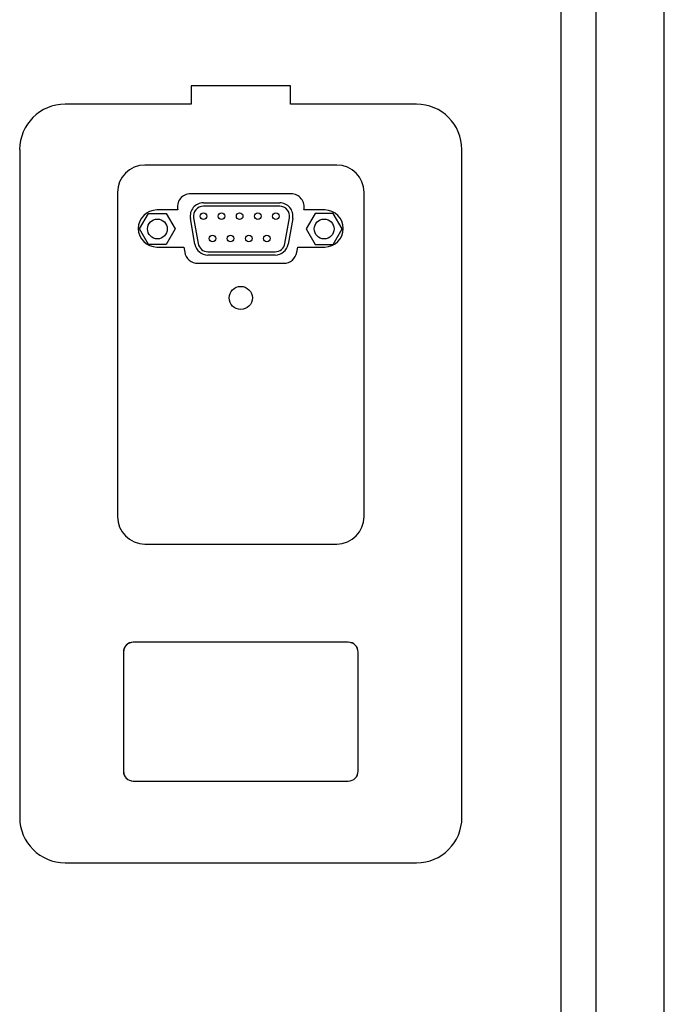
# Model space of a CAD drawing. Header units: inches. Extents: x 614 to 6314, y 704 to 4696.
# Tile 7 of 78: x 1377 to 1475, y 2400 to 2549. Entities that reach past the tile are written whole.
import ezdxf

# ---------------------------------------------------------------- set-up
doc = ezdxf.new("R2010")
doc.units = ezdxf.units.IN
doc.header["$MEASUREMENT"] = 0
doc.layers.add('PWR_0250HP', color=7, linetype='Continuous')

# ---------------------------------------------------------------- blocks, each defined once
blk = doc.blocks.new('FRAME F_FRONT')
at = {"color": 7, "linetype": 'Continuous'}
for p, q in [((178.76, 422.14), (178.76, 714.86)), ((189.04, 420.55), (189.04, 715.86)), ((173.41, 714.47), (173.41, 421.94)), ((139.5, 687.35), (110.5, 687.35)), ((106.35, 683.2), (106.35, 634.2)), ((143.65, 634.2), (143.65, 683.2)), ((110.5, 630.05), (139.5, 630.05)), ((141.25, 615.2), (108.75, 615.2)), ((141.25, 615.2), (108.75, 615.2)), ((108.75, 615.2), (108.75, 615.2)), ((141.25, 615.2), (141.25, 615.2)), ((107.26, 613.7), (107.25, 613.7)), ((107.25, 613.7), (107.25, 595.7)), ((107.26, 613.7), (107.26, 595.7)), ((142.74, 595.7), (142.74, 613.7)), ((142.74, 613.7), (142.75, 613.7)), ((142.75, 595.7), (142.75, 613.7)), ((107.26, 595.7), (107.25, 595.7)), ((142.74, 595.7), (142.75, 595.7)), ((108.75, 594.21), (141.25, 594.21)), ((108.75, 594.21), (108.75, 594.2)), ((108.75, 594.2), (141.25, 594.2)), ((141.25, 594.21), (141.25, 594.2))]:
    blk.add_line(p, q, dxfattribs=at)
at = {"color": 7}
for p, q in [((132.51, 699.34), (117.49, 699.34)), ((117.49, 699.34), (117.49, 696.56)), ((132.51, 696.56), (132.51, 699.34)), ((117.49, 696.56), (98.43, 696.56)), ((151.57, 696.56), (132.51, 696.56)), ((91.57, 689.7), (91.57, 588.7)), ((158.43, 588.7), (158.43, 689.7))]:
    blk.add_line(p, q, dxfattribs=at)
at = {"color": 2, "linetype": 'Continuous'}
for p, q in [((132.59, 683.01), (117.41, 683.01)), ((115.46, 680.56), (112.3, 680.56)), ((119.35, 681.64), (130.88, 681.64)), ((130.88, 681.14), (119.35, 681.14)), ((137.7, 680.56), (134.54, 680.56)), ((109.67, 677.69), (111.03, 680.04)), ((111.03, 680.04), (113.74, 680.04)), ((113.74, 680.04), (115.1, 677.69)), ((118.06, 675.39), (117.38, 679.29)), ((117.87, 679.38), (118.56, 675.48)), ((131.67, 675.48), (132.36, 679.38)), ((132.85, 679.29), (132.16, 675.39)), ((136.26, 680.04), (134.9, 677.69)), ((138.97, 680.04), (136.26, 680.04)), ((140.33, 677.69), (138.97, 680.04)), ((111.03, 675.34), (109.67, 677.69)), ((115.1, 677.69), (113.74, 675.34)), ((134.9, 677.69), (136.26, 675.34)), ((138.97, 675.34), (140.33, 677.69)), ((113.74, 675.34), (111.03, 675.34)), ((112.3, 674.96), (116.39, 674.96)), ((116.39, 674.96), (116.52, 674.18)), ((133.48, 674.18), (133.61, 674.96)), ((133.61, 674.96), (137.7, 674.96)), ((136.26, 675.34), (138.97, 675.34)), ((120.03, 674.24), (130.19, 674.24)), ((130.19, 673.74), (120.03, 673.74)), ((118.49, 672.51), (131.51, 672.51))]:
    blk.add_line(p, q, dxfattribs=at)
for centre, radius in [((112.39, 677.69), 1.5), ((119.35, 679.64), 0.5), ((122.09, 679.64), 0.5), ((124.83, 679.64), 0.5), ((127.57, 679.64), 0.5), ((130.31, 679.64), 0.5), ((137.61, 677.69), 1.5), ((120.72, 676.24), 0.5), ((123.46, 676.24), 0.5), ((126.2, 676.24), 0.5), ((128.94, 676.24), 0.5)]:
    blk.add_circle(centre, radius, dxfattribs=at)
at = {"color": 7, "linetype": 'Continuous'}
blk.add_circle((125, 667.26), 1.75, dxfattribs=at)
at = {"color": 7}
for centre, radius, start, end in [((98.43, 689.69), 6.87, 90.064, 179.9211), ((151.57, 689.7), 6.86, 0.0571, 89.9577), ((98.43, 588.71), 6.86, 180.0571, 269.9577), ((151.57, 588.71), 6.87, 270.064, 359.9211), ((125, 12801.11), 12219.29, 269.875396, 270.124604)]:
    blk.add_arc(centre, radius, start, end, dxfattribs=at)
at = {"color": 7, "linetype": 'Continuous'}
for centre, radius, start, end in [((110.5, 683.2), 4.15, 90, 180), ((139.5, 683.2), 4.15, 0, 90), ((110.5, 634.2), 4.15, 180, 270), ((139.5, 634.2), 4.15, 270, 0), ((108.75, 613.7), 1.5, 90, 180), ((108.75, 613.7), 1.49, 90, 180), ((141.25, 613.7), 1.49, 0, 90), ((141.25, 613.7), 1.5, 0, 90), ((108.75, 595.7), 1.5, 180, 270), ((108.75, 595.7), 1.49, 180, 270), ((141.25, 595.7), 1.49, 270, 0), ((141.25, 595.7), 1.5, 270, 0)]:
    blk.add_arc(centre, radius, start, end, dxfattribs=at)
at = {"color": 2, "linetype": 'Continuous'}
for centre, radius, start, end in [((117.41, 681.01), 2, 90.0647, 192.8274), ((132.59, 681.01), 2, 347.1726, 89.9353), ((112.3, 677.76), 2.8, 90, 270), ((119.35, 679.64), 2, 90, 190), ((119.35, 679.64), 1.5, 90, 190), ((130.88, 679.64), 2, 350, 90), ((130.88, 679.64), 1.5, 350, 90), ((137.7, 677.76), 2.8, 270, 90), ((120.03, 675.74), 2, 190, 270), ((120.03, 675.74), 1.5, 190, 270), ((130.19, 675.74), 1.5, 270, 350), ((130.19, 675.74), 2, 270, 350), ((118.49, 674.51), 2, 189.4623, 270), ((131.51, 674.51), 2, 270, 350.5377)]:
    blk.add_arc(centre, radius, start, end, dxfattribs=at)

msp = doc.modelspace()

# ---------------------------------------------------------------- block references
at = {"layer": 'PWR_0250HP'}
msp.add_blockref('FRAME F_FRONT', (1285.64, 1839.262), dxfattribs=at)

doc.saveas('drawing.dxf')
